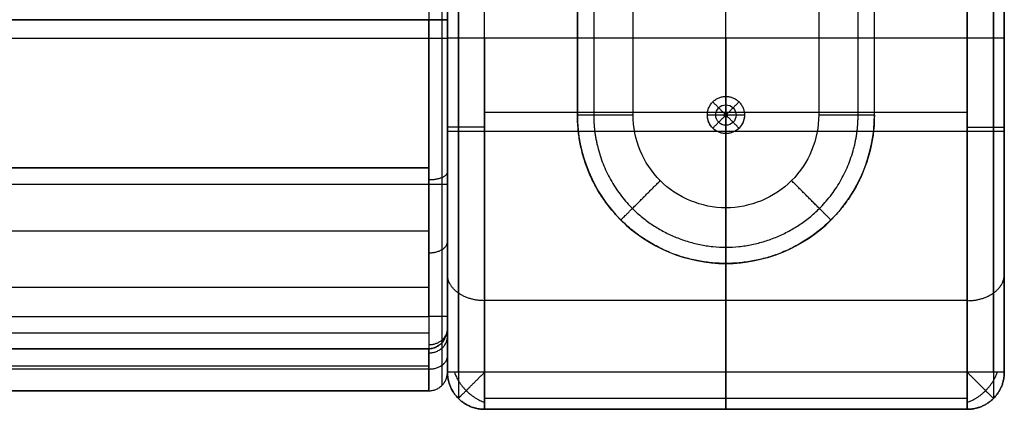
# Model space of a CAD drawing. Header units: millimetres. Extents: x 1640 to 2400, y 0 to 550.
# Tile 19 of 30: x 2347 to 2400, y 0 to 21. Entities that reach past the tile are written whole.
import ezdxf

# ---------------------------------------------------------------- set-up
doc = ezdxf.new("R2010")
doc.units = ezdxf.units.MM
doc.header["$MEASUREMENT"] = 0
doc.layers.add('Little architect__Table', color=7, linetype='Continuous', true_color=0x000000)

msp = doc.modelspace()

# ---------------------------------------------------------------- linework, layer by layer
at = {"layer": 'Little architect__Table'}
for p, q in [((2385, 0, 450), (2385, 550, 450)), ((2370, 547.549, 464.016), (2370, 2.451, 464.016)), ((2400, 2.451, 464.016), (2400, 547.549, 464.016)), ((2385, 20, 480), (2385, 530, 480)), ((2370, 90, 473.501), (2370, 8.096, 473.501)), ((2385, 10.858, -4), (2385, 48.865, -4)), ((2385, 16.862), (2385, 42.862)), ((2370, 39.172, 460), (2370, 21, 460)), ((2385, 0, 450), (2385, 30, 450)), ((2385, 2), (2385, 30)), ((2370, 28, 226), (2370, 2, 226)), ((2400, 2, 226), (2400, 28, 226)), ((1670, 21, 459.5), (2370, 21, 459.5)), ((2370, 2, 459.997), (2370, 21, 459.997)), ((2370, 16, 2), (2370, 16, 450)), ((2398, 16), (2372, 16)), ((2385, 15.762, 18), (2385, 15.962, 18)), ((2400, 16, 2), (2400, 16, 450)), ((2384.9, 15.862, 18), (2385.1, 15.862, 18)), ((2370, 15, 450), (2400, 15, 450)), ((2385, 7.862), (2385, 14.862)), ((2369, 13, 450), (1671, 13, 450)), ((1670, 12.133, 469), (2370, 12.133, 469)), ((2370, 11.497, 451), (2370, 11.497, 469)), ((1671, 1, 457), (2369, 1, 457)), ((2398, 0, 455), (2372, 0, 455)), ((2372, 0, 226), (2398, 0, 226)), ((2385, 0, 460), (2385, 0, 450)), ((2385, 0, 450), (2385, 0, 2))]:
    msp.add_line(p, q, dxfattribs=at)
for points, degree in [([(2377, 43.862, -1), (2377, 29.862, -1), (2377, 15.862, -1)], 2), ([(2377, 15.862), (2377, 29.862), (2377, 43.862)], 2), ([(2377.879, 43.862, -3.121), (2377.879, 29.862, -3.121), (2377.879, 15.862, -3.121)], 2), ([(2380, 15.862, -4), (2380, 29.862, -4), (2380, 43.862, -4)], 2), ([(2390, 43.862, -4), (2390, 29.862, -4), (2390, 15.862, -4)], 2), ([(2392.121, 15.862, -3.121), (2392.121, 29.862, -3.121), (2392.121, 43.862, -3.121)], 2), ([(2393, 15.862, -1), (2393, 29.862, -1), (2393, 43.862, -1)], 2), ([(2393, 15.862), (2393, 29.862), (2393, 43.862)], 2), ([(2370, 30, 478), (2370, 25, 478), (2370, 20, 478)], 2), ([(2370, 2, 450), (2370, 16, 450), (2370, 30, 450)], 2), ([(2370, 2, 2), (2370, 16, 2), (2370, 30, 2)], 2), ([(2370.586, 30, 479.414), (2370.586, 25, 479.414), (2370.586, 20, 479.414)], 2), ([(2370.586, 2, 0.586), (2370.586, 16, 0.586), (2370.586, 30, 0.586)], 2), ([(2372, 20, 480), (2372, 25, 480), (2372, 30, 480)], 2), ([(2372, 2), (2372, 16), (2372, 30)], 2), ([(2398, 20, 480), (2398, 25, 480), (2398, 30, 480)], 2), ([(2398, 30), (2398, 16), (2398, 2)], 2), ([(2399.414, 30, 479.414), (2399.414, 25, 479.414), (2399.414, 20, 479.414)], 2), ([(2399.414, 2, 0.586), (2399.414, 16, 0.586), (2399.414, 30, 0.586)], 2), ([(2400, 20, 478), (2400, 25, 478), (2400, 30, 478)], 2), ([(2400, 30, 450), (2400, 16, 450), (2400, 2, 450)], 2), ([(2400, 30, 2), (2400, 16, 2), (2400, 2, 2)], 2), ([(2370, 28, 450), (2370, 15, 450), (2370, 2, 450)], 2), ([(2400, 2, 450), (2400, 15, 450), (2400, 28, 450)], 2), ([(2369, 24, 479), (2369, 22, 479), (2369, 20, 479)], 2), ([(2369.707, 20, 478.707), (2369.707, 22, 478.707), (2369.707, 24, 478.707)], 2), ([(2370, 24, 478), (2370, 22, 478), (2370, 20, 478)], 2), ([(2370, 21, 469), (2020, 21, 469), (1670, 21, 469)], 2), ([(2369, 5, 450), (2369, 13, 450), (2369, 21, 450)], 2), ([(2369.707, 5, 450.293), (2369.707, 13, 450.293), (2369.707, 21, 450.293)], 2), ([(2370, 4.411, 469), (2370, 12.706, 469), (2370, 21, 469)], 2), ([(2370, 21, 451), (2370, 13, 451), (2370, 5, 451)], 2), ([(2370, 21, 469), (2370, 12.706, 469), (2370, 4.412, 469)], 2), ([(2020, 20, 479), (2136.333, 20, 479), (2252.667, 20, 479), (2369, 20, 479)], 3), ([(2370, 20, 478), (2370, 15.282, 478.032), (2370, 5.912, 474.088), (2370, 1.968, 464.718), (2370, 2, 460)], 3), ([(2370.586, 20, 479.414), (2370.586, 14.912, 479.449), (2370.586, 4.805, 475.195), (2370.586, 0.551, 465.088), (2370.586, 0.586, 460)], 3), ([(2398, 20, 480), (2385, 20, 480), (2372, 20, 480)], 2), ([(2372, 20, 480), (2372, 14.758, 480.036), (2372, 4.347, 475.653), (2372, -0.036, 465.242), (2372, 0, 460)], 3), ([(2398, 0, 460), (2398, -0.036, 465.242), (2398, 4.347, 475.653), (2398, 14.758, 480.036), (2398, 20, 480)], 3), ([(2399.414, 20, 479.414), (2399.414, 14.912, 479.449), (2399.414, 4.805, 475.195), (2399.414, 0.551, 465.088), (2399.414, 0.586, 460)], 3), ([(2400, 2, 460), (2400, 1.968, 464.718), (2400, 5.912, 474.088), (2400, 15.282, 478.032), (2400, 20, 478)], 3), ([(2384.293, 16.569, 17.1), (2384.611, 16.251, 17.55), (2384.929, 15.932, 18)], 2), ([(2385, 16.862, 17.1), (2385, 16.862, 8.55), (2385, 16.862)], 2), ([(2385, 16.862, 17.1), (2385, 16.412, 17.55), (2385, 15.962, 18)], 2), ([(2385.707, 16.569, 17.1), (2385.389, 16.251, 17.55), (2385.071, 15.932, 18)], 2), ([(2377, 15.862, -1), (2377, 15.862, -0.5), (2377, 15.862)], 2), ([(2390, 15.862, -4), (2390.006, 14.554, -4), (2388.919, 11.943, -4), (2385, 10.316, -4), (2381.081, 11.943, -4), (2379.994, 14.554, -4), (2380, 15.862, -4)], 3), ([(2384, 15.862), (2384, 15.862, 8.55), (2384, 15.862, 17.1)], 2), ([(2384.9, 15.862, 18), (2384.45, 15.862, 17.55), (2384, 15.862, 17.1)], 2), ([(2384.293, 15.154, 17.1), (2384.611, 15.473, 17.55), (2384.929, 15.791, 18)], 2), ([(2385, 14.861, 17.1), (2385, 15.311, 17.55), (2385, 15.762, 18)], 2), ([(2385.707, 15.154, 17.1), (2385.389, 15.473, 17.55), (2385.071, 15.791, 18)], 2), ([(2386, 15.862, 17.1), (2385.7, 15.862, 17.4), (2385.4, 15.862, 17.7), (2385.1, 15.862, 18)], 3), ([(2386, 15.862, 17.1), (2386, 15.862, 8.55), (2386, 15.862)], 2), ([(2393, 15.862, -1), (2393, 15.862, -0.5), (2393, 15.862)], 2), ([(2385, 14.862, 17.1), (2385, 14.862, 8.55), (2385, 14.862)], 2), ([(2369, 13.007, 477.667), (2252.667, 13.007, 477.667), (2136.333, 13.007, 477.667), (2020, 13.007, 477.667)], 3), ([(2369, 9.603, 475.903), (2252.667, 9.603, 475.903), (2136.333, 9.603, 475.903), (2020, 9.603, 475.903)], 3), ([(2385, 7.862, -1), (2385, 7.862, -0.5), (2385, 7.862)], 2), ([(2369, 6.565, 473.435), (2252.667, 6.565, 473.435), (2136.333, 6.565, 473.435), (2020, 6.565, 473.435)], 3), ([(2398, 5.858, 474.142), (2385, 5.858, 474.142), (2372, 5.858, 474.142)], 2), ([(2020, 5, 450), (2194.5, 5, 450), (2369, 5, 450)], 2), ([(2370, 2, 454), (2370, 1.995, 453.214), (2370, 2.652, 451.652), (2370, 4.214, 450.995), (2370, 5, 451)], 3), ([(2370, 4.412, 469), (2370, 3.847, 469), (2369.617, 3.267, 469), (2369, 3.267, 469)], 3), ([(2369, 4.097, 470.397), (2252.667, 4.097, 470.397), (2136.333, 4.097, 470.397), (2020, 4.097, 470.397)], 3), ([(2020, 3.267, 469), (2136.333, 3.267, 469), (2252.667, 3.267, 469), (2369, 3.267, 469)], 3), ([(2369, 3.267, 469), (2252.667, 3.267, 469), (2136.333, 3.267, 469), (2020, 3.267, 469)], 3), ([(2369, 2.333, 466.993), (2252.667, 2.333, 466.993), (2136.333, 2.333, 466.993), (2020, 2.333, 466.993)], 3), ([(2369, 2.172, 451.172), (2194.5, 2.172, 451.172), (2020, 2.172, 451.172)], 2), ([(2370, 2, 460), (2370, 2, 455), (2370, 2, 450)], 2), ([(2370, 2, 354), (2370, 2, 237), (2370, 2, 120)], 2), ([(2370, 2, 30), (2370, 2, 16), (2370, 2, 2)], 2), ([(2370, 2, 120), (2370, 2, 75), (2370, 2, 30)], 2), ([(2370, 2, 354), (2370, 2, 402), (2370, 2, 450)], 2), ([(2370, 2, 456), (2370, 2, 458), (2370, 2, 460)], 2), ([(2370, 2, 454), (2370, 2, 455), (2370, 2, 456)], 2), ([(2398, 2), (2385, 2), (2372, 2)], 2), ([(2400, 2, 450), (2400, 2, 455), (2400, 2, 460)], 2), ([(2400, 2, 120), (2400, 2, 237), (2400, 2, 354)], 2), ([(2400, 2, 2), (2400, 2, 16), (2400, 2, 30)], 2), ([(2400, 2, 30), (2400, 2, 75), (2400, 2, 120)], 2), ([(2400, 2, 450), (2400, 2, 402), (2400, 2, 354)], 2), ([(2369.707, 1.293, 456), (2369.707, 1.293, 458), (2369.707, 1.293, 460)], 2), ([(2369.707, 1.293, 454), (2369.707, 1.293, 455), (2369.707, 1.293, 456)], 2), ([(2020, 1, 460), (2136.333, 1, 460), (2252.667, 1, 460), (2369, 1, 460)], 3), ([(2369, 1, 454), (2194.5, 1, 454), (2020, 1, 454)], 2), ([(2369, 1, 460), (2369, 1, 458), (2369, 1, 456)], 2), ([(2369, 1, 454), (2369, 1, 455), (2369, 1, 456)], 2), ([(2370.586, 0.586, 460), (2370.586, 0.586, 455), (2370.586, 0.586, 450)], 2), ([(2370.586, 0.586, 354), (2370.586, 0.586, 237), (2370.586, 0.586, 120)], 2), ([(2370.586, 0.586, 450), (2370.586, 0.586, 402), (2370.586, 0.586, 354)], 2), ([(2370.586, 0.586, 30), (2370.586, 0.586, 16), (2370.586, 0.586, 2)], 2), ([(2370.586, 0.586, 120), (2370.586, 0.586, 75), (2370.586, 0.586, 30)], 2), ([(2398, 0.586, 0.586), (2385, 0.586, 0.586), (2372, 0.586, 0.586)], 2), ([(2399.414, 0.586, 460), (2399.414, 0.586, 455), (2399.414, 0.586, 450)], 2), ([(2399.414, 0.586, 354), (2399.414, 0.586, 237), (2399.414, 0.586, 120)], 2), ([(2399.414, 0.586, 450), (2399.414, 0.586, 402), (2399.414, 0.586, 354)], 2), ([(2399.414, 0.586, 30), (2399.414, 0.586, 16), (2399.414, 0.586, 2)], 2), ([(2399.414, 0.586, 120), (2399.414, 0.586, 75), (2399.414, 0.586, 30)], 2), ([(2372, 0, 460), (2372, 0, 455), (2372, 0, 450)], 2), ([(2372, 0, 450), (2385, 0, 450), (2398, 0, 450)], 2), ([(2398, 0, 450), (2398, 0, 455), (2398, 0, 460)], 2), ([(2372, 0, 460), (2385, 0, 460), (2398, 0, 460)], 2), ([(2372, 0, 120), (2372, 0, 237), (2372, 0, 354)], 2), ([(2372, 0, 450), (2385, 0, 450), (2398, 0, 450)], 2), ([(2398, 0, 2), (2385, 0, 2), (2372, 0, 2)], 2), ([(2372, 0, 2), (2372, 0, 16), (2372, 0, 30)], 2), ([(2372, 0, 450), (2372, 0, 402), (2372, 0, 354)], 2), ([(2372, 0, 120), (2372, 0, 75), (2372, 0, 30)], 2), ([(2398, 0, 354), (2398, 0, 237), (2398, 0, 120)], 2), ([(2398, 0, 30), (2398, 0, 16), (2398, 0, 2)], 2), ([(2398, 0, 120), (2398, 0, 75), (2398, 0, 30)], 2), ([(2398, 0, 354), (2398, 0, 402), (2398, 0, 450)], 2)]:
    msp.add_open_spline(points, degree=degree, dxfattribs=at)
for points, degree, knots in [([(1671, 21, 450), (1845.5, 21, 450), (2020, 21, 450), (2194.5, 21, 450), (2369, 21, 450)], 2, [-693.715364, -693.715364, -693.715364, -344.715364, -344.715364, 4.284636, 4.284636, 4.284636]), ([(2370, 21, 451), (2370, 21, 453.5), (2370, 21, 456), (2370, 21, 462.5), (2370, 21, 469)], 2, [7.284636, 7.284636, 7.284636, 12.284636, 12.284636, 25.284636, 25.284636, 25.284636]), ([(2369, 20, 479), (2369, 17.765, 479.004), (2369, 14.135, 478.386), (2369, 9.541, 476.023), (2369, 6.468, 473.532), (2369, 4.459, 471.054), (2369, 3.522, 469.475), (2369, 3.267, 469)], 3, [-19.390072, -19.390072, -19.390072, -19.390072, -12.234373, -8.656524, -5.078675, -1.500825, 0.000107, 0.000107, 0.000107, 0.000107]), ([(2370, 20, 478), (2370, 17.522, 478.002), (2370, 13.598, 477.176), (2370, 8.149, 473.956), (2370, 5.588, 471.042), (2370, 4.412, 469)], 3, [-19.390072, -19.390072, -19.390072, -19.390072, -11.963411, -7.610368, -0.542437, -0.542437, -0.542437, -0.542437]), ([(2384.45, 15.862, 17.55), (2384.449, 16.005, 17.55), (2384.569, 16.293, 17.55), (2385, 16.472, 17.55), (2385.431, 16.293, 17.55), (2385.55, 16.005, 17.55), (2385.55, 15.862, 17.55)], 3, [0, 0, 0, 0, 0.0785378, 0.1570757, 0.2356135, 0.3141533, 0.3141533, 0.3141533, 0.3141533]), ([(2385.1, 15.862, 18), (2385.1, 15.888, 18), (2385.078, 15.94, 18), (2385, 15.973, 18), (2384.922, 15.94, 18), (2384.9, 15.888, 18), (2384.9, 15.862, 18)], 3, [-0.3141513, -0.3141513, -0.3141513, -0.3141513, -0.2356135, -0.1570757, -0.0785378, 0, 0, 0, 0]), ([(2377, 15.862, -1), (2376.99, 13.769, -1), (2378.73, 9.591, -1), (2385, 6.989, -1), (2391.27, 9.591, -1), (2393.01, 13.769, -1), (2393, 15.862, -1)], 3, [0, 0, 0, 0, 3.926891, 7.853783, 11.780675, 15.707566, 15.707566, 15.707566, 15.707566]), ([(2386, 15.862, 17.1), (2386, 15.6, 17.1), (2385.892, 15.339, 17.1), (2385.523, 14.969, 17.1), (2385.261, 14.861, 17.1), (2384.739, 14.861, 17.1), (2384.478, 14.969, 17.1), (2384.108, 15.339, 17.1), (2383.999, 15.6, 17.1), (2384, 15.862, 17.1)], 3, [0.3141513, 0.3141513, 0.3141513, 0.3141513, 0.3926892, 0.3926892, 0.471227, 0.471227, 0.5497648, 0.5497648, 0.6283027, 0.6283027, 0.6283027, 0.6283027]), ([(2385.55, 15.862, 17.55), (2385.55, 15.718, 17.55), (2385.431, 15.43, 17.55), (2385, 15.252, 17.55), (2384.569, 15.43, 17.55), (2384.449, 15.718, 17.55), (2384.45, 15.862, 17.55)], 3, [0.3141533, 0.3141533, 0.3141533, 0.3141533, 0.3926892, 0.471227, 0.5497648, 0.6283027, 0.6283027, 0.6283027, 0.6283027]), ([(2384.9, 15.862, 18), (2384.9, 15.836, 18), (2384.922, 15.783, 18), (2385, 15.751, 18), (2385.078, 15.783, 18), (2385.1, 15.836, 18), (2385.1, 15.862, 18)], 3, [-0.6283027, -0.6283027, -0.6283027, -0.6283027, -0.5497648, -0.471227, -0.3926892, -0.3141513, -0.3141513, -0.3141513, -0.3141513]), ([(2369, 3.267, 469), (2369.028, 3.267, 469), (2369.086, 3.269, 469), (2369.172, 3.282, 469), (2369.26, 3.304, 469), (2369.348, 3.335, 469), (2369.434, 3.377, 469), (2369.518, 3.429, 469), (2369.598, 3.49, 469), (2369.673, 3.561, 469), (2369.742, 3.639, 469), (2369.804, 3.725, 469), (2369.858, 3.816, 469), (2369.903, 3.913, 469), (2369.939, 4.012, 469), (2369.967, 4.112, 469), (2369.986, 4.213, 469), (2369.998, 4.313, 469), (2370, 4.379, 469), (2370, 4.411, 469)], 3, [0, 0, 0, 0, 0.084581, 0.172054, 0.2624, 0.355574, 0.451484, 0.549972, 0.650804, 0.753664, 0.85815, 0.963783, 1.070018, 1.176265, 1.281912, 1.386352, 1.489007, 1.589352, 1.686925, 1.686925, 1.686925, 1.686925]), ([(2370, 2, 460), (2370, 1.997, 462.808), (2370, 2.668, 465.612), (2370, 3.933, 468.116), (2370, 4.084, 468.415), (2370, 4.243, 468.71), (2370, 4.411, 469)], 3, [0, 0, 0, 0, 8.417599, 8.417599, 8.417599, 9.422776, 9.422776, 9.422776, 9.422776]), ([(2369, 1, 460), (2369, 0.996, 462.966), (2369, 1.744, 466.086), (2369, 3.189, 468.857), (2369, 3.267, 469)], 3, [0, 0, 0, 0, 8.626692, 9.10121, 9.10121, 9.10121, 9.10121])]:
    msp.add_open_spline(points, degree=degree, knots=knots, dxfattribs=at)
for points, weights, degree in [([(2369, 21, 450), (2370, 21, 450), (2370, 21, 451)], [1, 0.707106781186, 1], 2), ([(2369, 20, 479), (2370, 20, 479), (2370, 20, 478)], [1, 0.707106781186, 1], 2), ([(2372, 20, 480), (2370, 20, 480), (2370, 20, 478)], [1, 0.707106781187, 1], 2), ([(2385, 20, 480), (2385, 0, 480), (2385, 0, 460)], [1, 0.707106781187, 1], 2), ([(2400, 20, 478), (2400, 20, 480), (2398, 20, 480)], [1, 0.707106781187, 1], 2), ([(2380, 15.862, -4), (2377, 15.862, -4), (2377, 15.862, -1)], [1, 0.707106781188, 1], 2), ([(2377.879, 15.862, -3.121), (2377.87, 13.999, -3.121), (2379.418, 10.28, -3.121), (2385, 7.964, -3.121), (2390.582, 10.28, -3.121), (2392.131, 13.999, -3.121), (2392.121, 15.862, -3.121)], [0.853553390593, 0.853553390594, 0.853553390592, 0.853553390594, 0.853553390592, 0.853553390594, 0.853553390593], 3), ([(2393, 15.862, -1), (2393, 15.862, -4), (2390, 15.862, -4)], [1, 0.707106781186, 1], 2), ([(2372, 15.2), (2370, 15.2), (2370, 15.2, 2)], [1, 0.707106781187, 1], 2), ([(2398, 15.2), (2400, 15.2), (2400, 15.2, 2)], [1, 0.707106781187, 1], 2), ([(2369, 12.379, 477.405), (2370, 12.379, 477.405), (2370, 12.78, 476.489)], [1, 0.707099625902, 1.00001431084], 2), ([(2379.34, 10.202, -1), (2379.34, 10.202, -4), (2381.462, 12.324, -4)], [1, 0.707106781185, 1], 2), ([(2390.66, 10.202, -1), (2390.66, 10.202, -4), (2388.538, 12.324, -4)], [1, 0.707106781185, 1], 2), ([(2385, 7.857, -1), (2385, 7.857, -4), (2385, 10.858, -4)], [1, 0.707106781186, 1], 2), ([(2369, 8.433, 475.073), (2370, 8.433, 475.073), (2370, 9.042, 474.28)], [1, 0.707095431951, 1.00002269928], 2), ([(2372, 5.854, 474.146), (2370, 5.854, 474.146), (2370, 7.268, 472.732)], [1, 0.707106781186, 1], 2), ([(2398, 5.854, 474.146), (2400, 5.854, 474.146), (2400, 7.268, 472.732)], [1, 0.707106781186, 1], 2), ([(2369, 5, 450), (2369, 1, 450), (2369, 1, 454)], [1, 0.707106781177, 1], 2), ([(2370, 5, 451), (2370, 5, 450), (2369, 5, 450)], [1, 0.707106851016, 0.999999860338], 2), ([(2369.707, 1.293, 454), (2369.707, 1.286, 453.028), (2369.707, 2.099, 451.099), (2369.707, 4.028, 450.286), (2369.707, 5, 450.293)], [0.853553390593, 0.853553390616, 0.853553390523, 0.853553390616, 0.853553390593], 3), ([(2369, 3.485, 469.394), (2369.815, 3.485, 469.394), (2369.979, 4.179, 469)], [1, 0.747594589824, 0.930217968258], 2), ([(2369, 3.04, 468.567), (2370, 3.04, 468.567), (2370, 3.933, 468.116)], [1, 0.707106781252, 1.00000000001], 2), ([(2369, 2.171, 451.171), (2370, 2.171, 451.171), (2370, 2.878, 451.878)], [1, 0.707106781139, 1], 2), ([(2369, 1, 460), (2370, 1, 460), (2370, 2, 460)], [1, 0.707106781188, 0.999999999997], 2), ([(2369, 1, 454), (2370, 1, 454), (2370, 2, 454)], [0.999999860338, 0.707106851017, 1], 2), ([(2369, 1, 456), (2370, 1, 456), (2370, 2, 456)], [0.999999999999, 0.707106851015, 0.999999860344], 2), ([(2370, 2, 460), (2370, 0, 460), (2372, 0, 460)], [0.999999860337, 0.707106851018, 1], 2), ([(2370, 2, 450), (2370, 0, 450), (2372, 0, 450)], [1, 0.707106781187, 1], 2), ([(2372, 0, 354), (2370, 0, 354), (2370, 2, 354)], [1, 0.707106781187, 1], 2), ([(2370, 2, 120), (2370, 0, 120), (2372, 0, 120)], [1, 0.707106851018, 0.999999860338], 2), ([(2370, 2, 450), (2370, 0, 450), (2372, 0, 450)], [1, 0.707106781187, 1], 2), ([(2372, 2), (2370, 2), (2370, 2, 2)], [1, 0.707106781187, 1], 2), ([(2372, 0, 30), (2370, 0, 30), (2370, 2, 30)], [1, 0.707106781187, 1], 2), ([(2370, 2, 2), (2370, 0, 2), (2372, 0, 2)], [0.999999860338, 0.707106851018, 1], 2), ([(2372, 0, 250), (2370, 0, 250), (2370, 2, 250)], [1, 0.707106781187, 1], 2), ([(2372, 0, 14.8), (2370, 0, 14.8), (2370, 2, 14.8)], [1, 0.707106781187, 1], 2), ([(2370.375, 2.001, 0.834), (2370.788, 0.788, 0.258), (2372.001, 0.375, 0.834)], [0.938818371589, 0.768288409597, 0.938818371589], 2), ([(2372, 0, 2), (2372, 0), (2372, 2)], [1, 0.707106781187, 1], 2), ([(2385, 2), (2385, 0), (2385, 0, 2)], [1, 0.707106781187, 1], 2), ([(2397.999, 0.375, 0.834), (2399.212, 0.788, 0.258), (2399.625, 2.001, 0.834)], [0.938818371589, 0.768288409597, 0.938818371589], 2), ([(2398, 0, 450), (2400, 0, 450), (2400, 2, 450)], [0.999999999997, 0.707106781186, 1], 2), ([(2398, 0, 460), (2400, 0, 460), (2400, 2, 460)], [0.999999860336, 0.707106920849, 0.999999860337], 2), ([(2398, 0, 120), (2400, 0, 120), (2400, 2, 120)], [1, 0.707106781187, 1], 2), ([(2398, 0, 450), (2400, 0, 450), (2400, 2, 450)], [1, 0.707106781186, 1], 2), ([(2400, 2, 354), (2400, 0, 354), (2398, 0, 354)], [1, 0.707106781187, 1], 2), ([(2400, 2, 2), (2400, 2), (2398, 2)], [1, 0.707106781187, 1], 2), ([(2398, 2), (2398, 0, 0), (2398, 0, 2)], [0.999999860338, 0.707106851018, 1], 2), ([(2398, 0, 2), (2400, 0, 2), (2400, 2, 2)], [1, 0.707106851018, 0.999999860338], 2), ([(2400, 2, 30), (2400, 0, 30), (2398, 0, 30)], [1, 0.707106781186, 1], 2), ([(2398, 0, 250), (2400, 0, 250), (2400, 2, 250)], [1, 0.707106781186, 1], 2), ([(2398, 0, 14.8), (2400, 0, 14.8), (2400, 2, 14.8)], [1, 0.707106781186, 1], 2)]:
    msp.add_rational_spline(points, weights, degree=degree, dxfattribs=at)
for points, weights, degree, knots in [([(2369.707, 3.6, 469), (2369.707, 3.646, 469.084), (2369.707, 3.692, 469.167), (2369.707, 3.74, 469.25), (2369.707, 4.969, 471.414), (2369.707, 7.648, 474.484), (2369.707, 13.348, 477.851), (2369.707, 17.423, 478.709), (2369.707, 20, 478.707)], [0.853553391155, 0.853553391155, 0.853553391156, 0.853553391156, 0.853553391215, 0.853553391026, 0.853553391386, 0.853553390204, 0.853553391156], 3, [0.151893, 0.151893, 0.151893, 0.151893, 0.427168, 0.427168, 0.427168, 7.610379, 11.963418, 19.390072, 19.390072, 19.390072, 19.390072]), ([(2384, 15.862), (2384, 16.862), (2385, 16.862), (2386, 16.862), (2386, 15.862)], [1, 0.707106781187, 1, 0.707106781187, 1], 2, [0, 0, 0, 1.570796, 1.570796, 3.141593, 3.141593, 3.141593]), ([(2384, 15.862, 17.1), (2384, 16.862, 17.1), (2385, 16.862, 17.1), (2386, 16.862, 17.1), (2386, 15.862, 17.1)], [0.999999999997, 0.707106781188, 1, 0.707106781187, 1], 2, [0, 0, 0, 0.1570757, 0.1570757, 0.3141513, 0.3141513, 0.3141513]), ([(2384, 15.862, 7.615), (2384, 16.862, 7.615), (2385, 16.862, 7.615), (2386, 16.862, 7.615), (2386, 15.862, 7.615)], [0.999999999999, 0.707106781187, 1, 0.707106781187, 1], 2, [0, 0, 0, 1.570796, 1.570796, 3.141593, 3.141593, 3.141593]), ([(2393, 15.862), (2393, 7.862), (2385, 7.862), (2377, 7.862), (2377, 15.862)], [1, 0.707106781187, 1, 0.707106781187, 1], 2, [-78.265482, -78.265482, -78.265482, -65.699112, -65.699112, -53.132741, -53.132741, -53.132741]), ([(2386, 15.862), (2386, 14.862), (2385, 14.862), (2384, 14.862), (2384, 15.862)], [1, 0.707106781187, 1, 0.707106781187, 1], 2, [3.141593, 3.141593, 3.141593, 4.712389, 4.712389, 6.283185, 6.283185, 6.283185]), ([(2386, 15.862, 7.615), (2386, 14.862, 7.615), (2385, 14.862, 7.615), (2384, 14.862, 7.615), (2384, 15.862, 7.615)], [1, 0.707106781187, 1, 0.707106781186, 1], 2, [3.141593, 3.141593, 3.141593, 4.712389, 4.712389, 6.283185, 6.283185, 6.283185]), ([(2369.707, 1.293, 460), (2369.707, 1.289, 462.92), (2369.707, 2.038, 466.045), (2369.707, 3.497, 468.813), (2369.707, 3.6, 469)], [0.853553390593, 0.853553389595, 0.853553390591, 0.853553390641, 0.853553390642], 3, [0, 0, 0, 0, 8.417599, 9.032356, 9.032356, 9.032356, 9.032356]), ([(2370.586, 0.586, 2), (2370.586, 0.586, 1.162), (2371.008, 1.008, 0.575), (2371.421, 1.421), (2372, 2)], [0.853553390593, 0.787291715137, 0.853553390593, 0.788636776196, 0.850917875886], 2, [2.659066, 2.659066, 2.659066, 3.494069, 3.494069, 4.312121, 4.312121, 4.312121]), ([(2399.414, 0.586, 2), (2399.414, 0.586, 1.162), (2398.992, 1.008, 0.575), (2398.579, 1.421), (2398, 2)], [0.853553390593, 0.787291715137, 0.853553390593, 0.788636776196, 0.850917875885], 2, [2.659066, 2.659066, 2.659066, 3.494069, 3.494069, 4.312121, 4.312121, 4.312121])]:
    msp.add_rational_spline(points, weights, degree=degree, knots=knots, dxfattribs=at)

doc.saveas('drawing.dxf')
